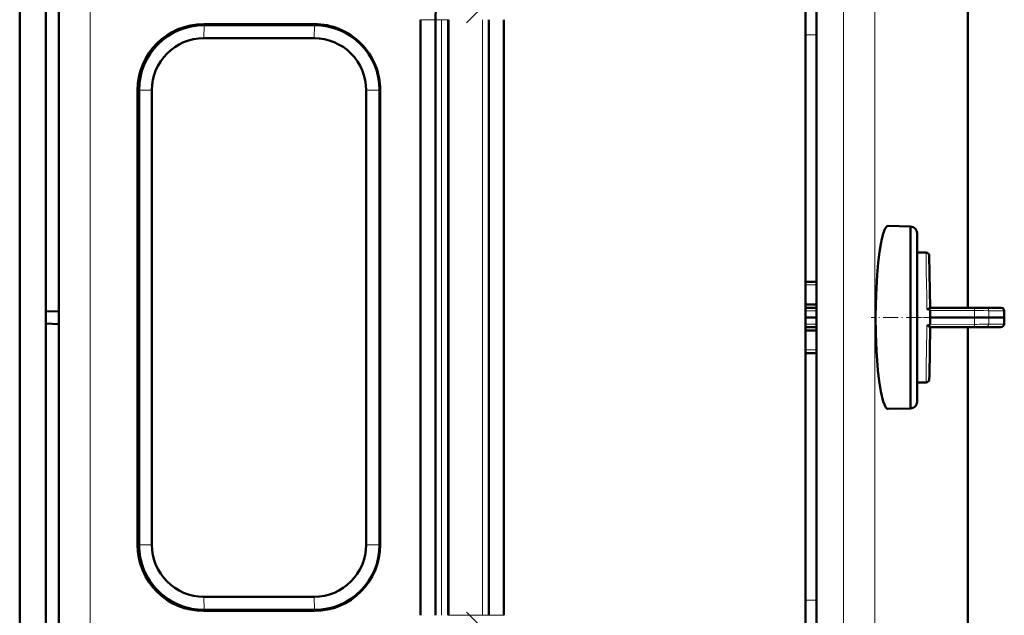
# Model space of a CAD drawing. Extents: x -2065 to 2446, y -2124 to 856.
# Tile 44 of 59: x 622 to 773, y 113 to 204. Entities that reach past the tile are written whole.
import ezdxf

# ---------------------------------------------------------------- set-up
doc = ezdxf.new("R2010")
doc.units = 0
doc.linetypes.add('DASHDOT', pattern=[18.5, 12, -3, 0.5, -3])

msp = doc.modelspace()

# ---------------------------------------------------------------- linework, layer by layer
at = {"color": 7, "lineweight": 50}
for p, q in [((625.57, 248.4), (625.57, 159.39)), ((767.57, 231.1), (767.57, 159.97)), ((744.28, 224.68), (744.28, 92.27)), ((621.57, 103.46), (621.57, 213.46)), ((627.57, 108.55), (627.57, 208.38)), ((742.56, 108.45), (742.56, 208.48)), ((649.9, 203.65), (666.9, 203.65)), ((666.96, 203.5), (649.97, 203.5)), ((683.27, 112.61), (683.27, 204.32)), ((685.57, 204.32), (685.57, 112.61)), ((687.56, 112.61), (687.56, 204.32)), ((687.57, 204.32), (687.57, 112.61)), ((693.81, 112.61), (693.81, 204.32)), ((696.1, 204.32), (696.1, 112.61)), ((649.92, 201.47), (666.91, 201.47)), ((639.72, 123.46), (639.72, 193.46)), ((639.94, 123.46), (639.94, 193.46)), ((641.91, 193.46), (641.91, 123.46)), ((674.92, 193.46), (674.92, 123.46)), ((676.99, 123.46), (676.99, 193.46)), ((677.08, 193.46), (677.08, 123.46)), ((755.29, 172.56), (758.74, 172.47)), ((758.74, 168.51), (758.74, 172.47)), ((759.74, 171.47), (759.74, 145.47)), ((759.74, 168.47), (759.74, 171.47)), ((758.74, 144.47), (758.74, 168.51)), ((761.13, 168.47), (759.74, 168.47)), ((761.76, 159.97), (761.63, 167.98)), ((744.28, 163.97), (742.56, 163.97)), ((625.57, 159.39), (627.57, 159.46)), ((625.57, 157.53), (625.57, 159.39)), ((744.28, 160.48), (742.56, 160.48)), ((742.56, 159.97), (744.28, 159.97)), ((761.57, 159.84), (761.69, 159.93)), ((768.52, 159.97), (761.76, 159.97)), ((761.79, 159.52), (761.77, 158.47)), ((768.52, 159.97), (770.31, 159.97)), ((772.62, 159.97), (770.31, 159.97)), ((744.28, 158.47), (742.56, 158.47)), ((768.57, 158.47), (761.77, 158.47)), ((761.79, 157.42), (761.77, 158.47)), ((770.81, 158.47), (768.57, 158.47)), ((770.81, 158.47), (773.15, 158.47)), ((773.18, 158.47), (773.15, 158.47)), ((625.57, 68.53), (625.57, 157.53)), ((625.57, 157.53), (627.57, 157.46)), ((742.56, 156.97), (744.28, 156.97)), ((744.28, 156.47), (742.56, 156.47)), ((761.76, 156.97), (761.64, 149.55)), ((768.52, 156.97), (761.76, 156.97)), ((767.57, 156.97), (767.57, 85.85)), ((768.52, 156.97), (770.31, 156.97)), ((772.62, 156.97), (770.31, 156.97)), ((772.62, 156.97), (772.65, 156.97)), ((744.28, 152.97), (742.56, 152.97)), ((761.64, 149.55), (761.63, 148.96)), ((759.74, 148.47), (761.13, 148.47)), ((759.74, 145.47), (759.74, 148.47)), ((755.25, 144.38), (755.29, 144.38)), ((758.74, 144.47), (755.29, 144.38)), ((666.91, 115.45), (649.92, 115.45)), ((666.9, 113.28), (649.9, 113.28)), ((649.97, 113.43), (666.96, 113.43))]:
    msp.add_line(p, q, dxfattribs=at)
at = {"color": 7, "linetype": 'DASHDOT', "lineweight": 18}
for p, q in [((732.17, 245.65), (690.38, 203.86)), ((732.17, 71.28), (690.38, 113.07))]:
    msp.add_line(p, q, dxfattribs=at)
at = {"color": 7, "lineweight": 18}
for p, q in [((748.41, 92.32), (748.41, 224.62)), ((753.27, 225.44), (753.27, 91.51)), ((632.43, 108.48), (632.43, 208.44)), ((649.97, 203.5), (649.9, 203.65)), ((649.92, 201.47), (649.97, 203.5)), ((666.96, 203.5), (666.9, 203.65)), ((666.96, 203.5), (666.91, 201.47)), ((685.57, 204.32), (683.27, 204.32)), ((685.57, 204.32), (686.53, 204.32)), ((686.53, 204.32), (686.53, 112.61)), ((687.57, 204.32), (686.53, 204.32)), ((692.85, 112.61), (692.85, 204.32)), ((744.28, 202), (742.56, 201.98)), ((639.94, 193.46), (639.72, 193.46)), ((639.94, 193.46), (641.91, 193.46)), ((676.99, 193.46), (674.92, 193.46)), ((677.08, 193.46), (676.99, 193.46)), ((761.17, 165.98), (761.13, 168.47)), ((761.21, 163.16), (761.17, 165.98)), ((742.56, 163.48), (744.28, 163.48)), ((761.23, 162.34), (761.21, 163.16)), ((761.25, 160.62), (761.23, 162.34)), ((742.56, 159.48), (744.28, 159.48)), ((761.26, 160.18), (761.25, 160.62)), ((761.27, 159.73), (761.26, 160.18)), ((768.57, 159.53), (761.78, 159.52)), ((770.81, 159.48), (773.12, 159.48)), ((742.56, 157.46), (744.28, 157.46)), ((761.25, 156.32), (761.21, 153.79)), ((761.26, 156.77), (761.25, 156.32)), ((761.27, 157.21), (761.26, 156.77)), ((768.57, 157.41), (761.78, 157.42)), ((770.81, 157.46), (773.12, 157.46)), ((742.56, 153.46), (744.28, 153.46)), ((761.21, 153.79), (761.17, 150.97)), ((761.17, 150.97), (761.13, 148.47)), ((639.94, 123.46), (639.72, 123.46)), ((641.91, 123.46), (639.94, 123.46)), ((676.99, 123.46), (674.92, 123.46)), ((676.99, 123.46), (677.08, 123.46)), ((649.97, 113.43), (649.92, 115.45)), ((666.91, 115.45), (666.96, 113.43)), ((742.56, 114.96), (744.28, 114.95)), ((649.97, 113.43), (649.9, 113.28)), ((666.96, 113.43), (666.9, 113.28)), ((692.85, 112.61), (687.56, 112.61)), ((692.85, 112.61), (693.81, 112.61)), ((696.1, 112.61), (693.81, 112.61))]:
    msp.add_line(p, q, dxfattribs=at)
at = {"color": 7, "linetype": 'DASHDOT', "lineweight": 18, "ltscale": 0.192111}
msp.add_line((760.38, 158.47), (752.7, 158.47), dxfattribs=at)
at = {"color": 7, "linetype": 'DASHDOT', "lineweight": 18, "ltscale": 0.061557}
msp.add_line((759.54, 158.47), (762, 158.47), dxfattribs=at)
at = {"color": 7, "linetype": 'DASHDOT', "lineweight": 18, "ltscale": 0.204493}
for p, q in [((769.25, 158.6), (761.07, 158.46)), ((769.25, 158.34), (761.07, 158.48))]:
    msp.add_line(p, q, dxfattribs=at)
at = {"color": 7, "lineweight": 50}
for points in [[(755.29, 172.56), (755.12, 172.51), (755.02, 172.42), (754.83, 172.15), (754.74, 171.96), (754.52, 171.34), (754.33, 170.6), (754.15, 169.75), (753.97, 168.6)], [(753.97, 168.6), (753.76, 166.88), (753.6, 165.01), (753.43, 161.93), (753.37, 158.67)], [(761.27, 159.73), (761.54, 159.67), (761.67, 159.63), (761.75, 159.58), (761.78, 159.54), (761.78, 159.52)], [(753.37, 158.67), (753.41, 155.99), (753.51, 153.33), (753.73, 150.37), (753.93, 148.64)], [(761.27, 157.21), (761.54, 157.27), (761.67, 157.32), (761.75, 157.37), (761.78, 157.4), (761.78, 157.42)], [(761.27, 157.21), (761.38, 157.21), (761.52, 157.14), (761.69, 157.02)], [(753.93, 148.64), (754.17, 147.09), (754.54, 145.53)], [(754.54, 145.53), (754.71, 145.06), (754.82, 144.81), (754.95, 144.61), (755.09, 144.46), (755.24, 144.39), (755.25, 144.38)]]:
    msp.add_lwpolyline(points, dxfattribs=at)
at = {"color": 7, "lineweight": 18}
for points in [[(768.57, 159.53), (768.55, 159.9), (768.53, 159.96), (768.53, 159.97), (768.53, 159.97), (768.52, 159.97), (768.52, 159.97)], [(768.57, 159.53), (770.05, 159.52), (770.63, 159.5), (770.81, 159.48)], [(768.57, 157.41), (768.55, 157.05), (768.53, 156.99), (768.53, 156.98), (768.53, 156.97), (768.52, 156.97), (768.52, 156.97)], [(770.04, 157.43), (770.77, 157.46), (770.81, 157.46)]]:
    msp.add_lwpolyline(points, dxfattribs=at)
at = {"color": 7, "lineweight": 50}
for centre, radius, start, end in [((697.5, 204.32), 11.93, 155.3876, 180.0088), ((758.74, 171.47), 1, 360, 90), ((761.13, 167.97), 0.501, 1.1003, 89.9459), ((761.31, 160), 0.274, 261.2069, 294.5434), ((761.04, 160.55), 0.884, 296.1751, 306.8175), ((761.86, 159.73), 0.26, 113.2826, 131.8746), ((772.65, 159.47), 0.501, 2.5521, 92.93), ((728.83, 157.59), 44.36, 1.133, 2.4532), ((728.83, 159.35), 44.36, 357.5467, 358.867), ((761.86, 157.21), 0.264, 228.515, 246.7588), ((772.65, 157.47), 0.5, 270.0231, 357.5028), ((761.13, 148.97), 0.5, 269.9996, 358.9373), ((758.74, 145.47), 1, 270, 0)]:
    msp.add_arc(centre, radius, start, end, dxfattribs=at)
at = {"color": 7, "lineweight": 18}
for centre, radius, start, end in [((838.6, 158.97), 70.03, 179.5376, 180.4062), ((770.31, 159.48), 0.496, 0.47, 89.4832), ((808.08, 159.09), 37.28, 179.3941, 180.9446), ((772.62, 159.48), 0.497, 0.5898, 89.5516), ((773.12, 159.53), 0.0509, 269.1547, 309.6196), ((731.55, 157.64), 41.61, 1.1399, 2.5296), ((838.6, 157.98), 70.03, 179.5938, 180.4624), ((808.36, 157.86), 37.55, 179.0611, 180.6002), ((731.55, 159.3), 41.61, 357.4704, 358.8601), ((768.56, 232.52), 75.11, 270.0022, 271.123), ((770.31, 157.47), 0.496, 270.5168, 359.53), ((772.62, 157.47), 0.497, 270.4484, 359.4102), ((773.12, 157.41), 0.0506, 50.0551, 90.8408)]:
    msp.add_arc(centre, radius, start, end, dxfattribs=at)
at = {"color": 7, "lineweight": 50}
for centre, major_axis, start_param, end_param in [((649.9, 193.46), (0, -10.19), 3.141593, 4.712389), ((649.97, 193.46), (0, 10.03), 0, 1.570796), ((666.9, 193.46), (0, -10.19), 1.570796, 3.141593), ((666.96, 193.46), (0, 10.03), 4.712389, 6.283185), ((649.92, 193.46), (0, -8.01), 3.141593, 4.712389), ((666.91, 193.46), (0, -8.01), 1.570796, 3.141593), ((649.9, 123.46), (0, -10.19), 4.712389, 6.283185), ((649.97, 123.46), (0, 10.03), 1.570796, 3.141593), ((649.92, 123.46), (0, -8.01), 4.712389, 6.283185), ((666.9, 123.46), (0, -10.19), 0, 1.570796), ((666.91, 123.46), (0, -8.01), 0, 1.570796), ((666.96, 123.46), (0, 10.03), 3.141593, 4.712389)]:
    msp.add_ellipse(centre, major_axis=major_axis, ratio=0.999657, start_param=start_param, end_param=end_param, dxfattribs=at)

doc.saveas('drawing.dxf')
